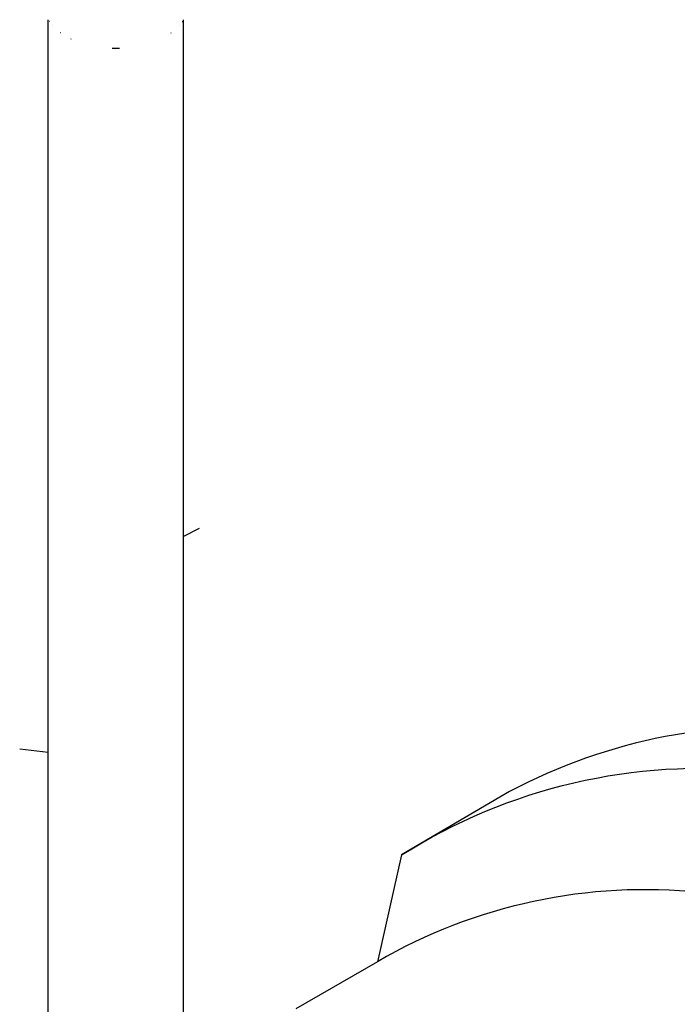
# Model space of a CAD drawing. Extents: x -18027 to -11651, y 1687 to 5059.
# Tile 16 of 170: x -17546 to -17502, y 2284 to 2350. Entities that reach past the tile are written whole.
import ezdxf

# ---------------------------------------------------------------- set-up
doc = ezdxf.new("R2010")
doc.units = 0
doc.header["$MEASUREMENT"] = 0
doc.layers.add('TANK', color=2, linetype='CONTINUOUS')
doc.layers.add('TANK-SLOPE', color=2, linetype='CONTINUOUS')

# ---------------------------------------------------------------- blocks, each defined once
blk = doc.blocks.new('A$C3406478A')
at = {"layer": 'TANK'}
for p, q in [((-1.03, 45.93), (-1.03, 85.046)), ((-0.958, 84.92), (-0.965, 84.93)), ((-0.748, 84.65), (-0.756, 84.658)), ((7.676, 84.65), (7.684, 84.658)), ((7.886, 84.92), (7.892, 84.93)), ((7.958, 50.631), (7.958, 85.046)), ((-0.202, 84.165), (-0.21, 84.171)), ((7.129, 84.165), (7.138, 84.171)), ((0.503, 83.759), (0.496, 83.762)), ((3.218, 83.158), (3.71, 83.158)), ((9.01, 51.164), (7.958, 50.631)), ((7.958, 48.656), (7.958, 50.631)), ((7.958, 44.81), (7.958, 48.656)), ((-1.03, 45.576), (-1.03, 45.93)), ((-1.03, 41.704), (-1.03, 45.576)), ((7.958, 40.103), (7.958, 44.81)), ((-1.03, 40.265), (-1.03, 41.704)), ((-1.03, 36.251), (-1.03, 40.265)), ((7.958, 35.058), (7.958, 40.103)), ((-1.03, 36.251), (-2.932, 36.479)), ((-1.03, 32.306), (-1.03, 36.251)), ((7.958, 31.005), (7.958, 35.058)), ((-1.03, 23.624), (-1.03, 32.306)), ((7.958, 20.143), (7.958, 31.005)), ((-1.03, 16.887), (-1.03, 23.624)), ((7.958, 15.327), (7.958, 20.143))]:
    blk.add_line(p, q, dxfattribs=at)

msp = doc.modelspace()

# ---------------------------------------------------------------- linework, layer by layer
at = {"layer": 'TANK'}
for points in [[(-17380.853, 2144.616, 0.03226), (-17380.293, 2155.057, 0.071312), (-17385.876, 2191.192, 0.019282), (-17390.847, 2205.505, 0.038312), (-17403.911, 2232.593, 0.044515), (-17424.014, 2261.141, 0.013151), (-17430.907, 2268.844, 0.071312), (-17459.517, 2291.611, 0.106395), (-17491.943, 2302.277, 0.149431), (-17513.306, 2298.149), (-17520.479, 2293.933), (-17522.09, 2286.82)], [(-17520.479, 2293.933, -0.16913), (-17496.644, 2299.496, -0.106395), (-17464.217, 2288.83, -0.071312), (-17435.607, 2266.063, -0.016688), (-17426.968, 2256.198, -0.040957), (-17408.612, 2229.812, -0.038238), (-17395.569, 2202.779, -0.019356), (-17390.577, 2188.411, -0.071312), (-17384.994, 2152.277, -0.032043), (-17385.546, 2141.905, -0.032043)], [(-17395.687, 2136.048, 0.049983), (-17394.319, 2151.382, 0.071312), (-17399.632, 2185.768, 0.017305), (-17403.829, 2198.01, 0.040291), (-17416.794, 2225.166, 0.057637), (-17442.496, 2259.606, 0.071312), (-17469.722, 2281.272, 0.106395), (-17500.579, 2291.422, 0.159299), (-17522.09, 2286.82), (-17527.517, 2283.687)]]:
    msp.add_lwpolyline(points, format="xyb", dxfattribs=at)

# ---------------------------------------------------------------- block references
at = {"layer": 'TANK-SLOPE'}
msp.add_blockref('A$C3406478A', (-17542.964, 2264.491), dxfattribs=at)

doc.saveas('drawing.dxf')
